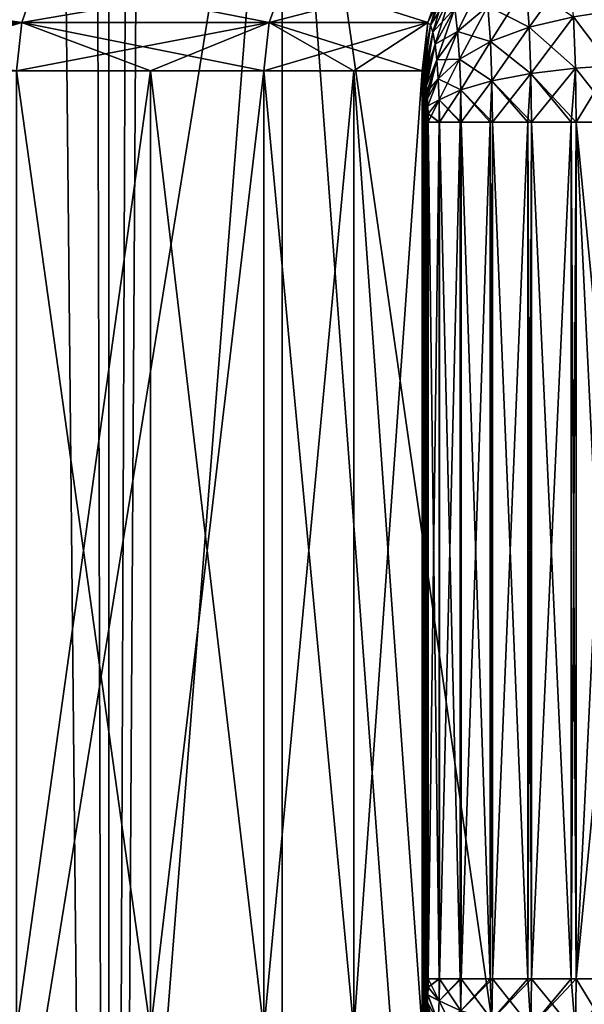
# Model space of a CAD drawing. Header units: metres. Extents: x -24 to 24, y -69 to 184.
# Tile 161 of 256: x 18.09 to 19.17, y -62.07 to -60.18. Entities that reach past the tile are written whole.
import ezdxf

# ---------------------------------------------------------------- set-up
doc = ezdxf.new("R2010")
doc.units = ezdxf.units.M
for name, color, linetype in [('184', 7, 'CONTINUOUS'), ('192', 7, 'CONTINUOUS'), ('270', 7, 'CONTINUOUS'), ('271', 7, 'CONTINUOUS'), ('272', 7, 'CONTINUOUS'), ('273', 7, 'CONTINUOUS'), ('275', 7, 'CONTINUOUS'), ('276', 7, 'CONTINUOUS'), ('277', 7, 'CONTINUOUS'), ('278', 7, 'CONTINUOUS'), ('367', 7, 'CONTINUOUS'), ('369', 7, 'CONTINUOUS'), ('562', 2, 'CONTINUOUS'), ('570', 2, 'CONTINUOUS')]:
    doc.layers.add(name, color=color, linetype=linetype)

msp = doc.modelspace()

# ---------------------------------------------------------------- linework, layer by layer
at = {"layer": '184'}
for points in [[(18.085525, -62.117502, -5.823554), (18.341576, -60.282498, -4.958487), (18.341576, -62.117502, -4.958487)], [(18.085525, -60.282498, -5.823555), (18.341576, -60.282498, -4.958487), (18.085525, -62.117502, -5.823554)], [(18.341576, -62.117502, -4.958487), (18.558218, -60.282498, -4.073394), (18.558218, -62.117502, -4.073393)], [(18.341576, -60.282498, -4.958487), (18.558218, -60.282498, -4.073394), (18.341576, -62.117502, -4.958487)], [(18.558218, -62.117502, -4.073393), (18.730354, -60.282498, -3.189648), (18.730354, -62.117502, -3.189648)], [(18.558218, -60.282498, -4.073394), (18.730354, -60.282498, -3.189648), (18.558218, -62.117502, -4.073393)], [(18.730354, -60.282498, -3.189648), (18.861086, -60.282498, -2.293344), (18.730354, -62.117502, -3.189648)], [(18.861086, -60.282498, -2.293344), (18.861086, -62.117502, -2.293344), (18.730354, -62.117502, -3.189648)], [(18.862915, -60.283685, -2.278253), (18.861086, -62.117502, -2.293344), (18.861086, -60.282498, -2.293344)], [(18.862915, -62.116316, -2.278256), (18.861086, -62.117502, -2.293344), (18.862915, -60.283685, -2.278253)], [(18.864679, -60.287219, -2.263604), (18.862915, -62.116316, -2.278256), (18.862915, -60.283685, -2.278253)], [(18.864679, -62.11278, -2.2636), (18.862915, -62.116316, -2.278256), (18.864679, -60.287219, -2.263604)], [(18.866331, -60.292981, -2.249791), (18.864679, -62.11278, -2.2636), (18.864679, -60.287219, -2.263604)], [(18.866332, -62.107014, -2.249782), (18.864679, -62.11278, -2.2636), (18.866331, -60.292981, -2.249791)], [(18.867841, -60.30084, -2.23709), (18.866332, -62.107014, -2.249782), (18.866331, -60.292981, -2.249791)], [(18.867843, -62.099151, -2.237078), (18.866332, -62.107014, -2.249782), (18.867841, -60.30084, -2.23709)], [(18.869181, -60.310626, -2.22576), (18.867843, -62.099151, -2.237078), (18.867841, -60.30084, -2.23709)], [(18.869183, -62.089358, -2.225745), (18.867843, -62.099151, -2.237078), (18.869181, -60.310626, -2.22576)], [(18.870324, -60.322148, -2.216048), (18.869183, -62.089358, -2.225745), (18.869181, -60.310626, -2.22576)], [(18.870326, -62.077828, -2.216031), (18.869183, -62.089358, -2.225745), (18.870324, -60.322148, -2.216048)], [(18.871246, -60.335177, -2.20818), (18.870326, -62.077828, -2.216031), (18.870324, -60.322148, -2.216048)], [(18.871248, -62.06479, -2.208163), (18.870326, -62.077828, -2.216031), (18.871246, -60.335177, -2.20818)], [(18.871926, -60.349452, -2.202365), (18.871248, -62.06479, -2.208163), (18.871246, -60.335177, -2.20818)], [(18.871927, -62.050507, -2.202352), (18.871248, -62.06479, -2.208163), (18.871926, -60.349452, -2.202365)], [(18.872344, -60.364672, -2.198778), (18.871927, -62.050507, -2.202352), (18.871926, -60.349452, -2.202365)], [(18.872345, -62.035283, -2.19877), (18.871927, -62.050507, -2.202352), (18.872344, -60.364672, -2.198778)], [(18.872486, -60.380439, -2.197564), (18.872345, -62.035283, -2.19877), (18.872344, -60.364672, -2.198778)], [(18.872486, -62.019561, -2.197564), (18.872345, -62.035283, -2.19877), (18.872486, -60.380439, -2.197564)]]:
    msp.add_3dface(points, dxfattribs=at)
at = {"layer": '192'}
for points in [[(18.341576, -62.117502, 4.958487), (18.085525, -60.282498, 5.823554), (18.085525, -62.117502, 5.823555)], [(18.341576, -60.282498, 4.958487), (18.085525, -60.282498, 5.823554), (18.341576, -62.117502, 4.958487)], [(18.558218, -62.117502, 4.073394), (18.341576, -60.282498, 4.958487), (18.341576, -62.117502, 4.958487)], [(18.558218, -60.282498, 4.073393), (18.341576, -60.282498, 4.958487), (18.558218, -62.117502, 4.073394)], [(18.730354, -62.117502, 3.189648), (18.558218, -60.282498, 4.073393), (18.558218, -62.117502, 4.073394)], [(18.730354, -60.282498, 3.189648), (18.558218, -60.282498, 4.073393), (18.730354, -62.117502, 3.189648)], [(18.861086, -62.117502, 2.293344), (18.730354, -60.282498, 3.189648), (18.730354, -62.117502, 3.189648)], [(18.861086, -60.282498, 2.293344), (18.730354, -60.282498, 3.189648), (18.861086, -62.117502, 2.293344)], [(18.862915, -62.116315, 2.278253), (18.861086, -60.282498, 2.293344), (18.861086, -62.117502, 2.293344)], [(18.862915, -60.283684, 2.278256), (18.861086, -60.282498, 2.293344), (18.862915, -62.116315, 2.278253)], [(18.864679, -62.112781, 2.263604), (18.862915, -60.283684, 2.278256), (18.862915, -62.116315, 2.278253)], [(18.864679, -60.28722, 2.2636), (18.862915, -60.283684, 2.278256), (18.864679, -62.112781, 2.263604)], [(18.866331, -62.107019, 2.249791), (18.864679, -60.28722, 2.2636), (18.864679, -62.112781, 2.263604)], [(18.866332, -60.292986, 2.249782), (18.864679, -60.28722, 2.2636), (18.866331, -62.107019, 2.249791)], [(18.867841, -62.09916, 2.23709), (18.866332, -60.292986, 2.249782), (18.866331, -62.107019, 2.249791)], [(18.867843, -60.300849, 2.237078), (18.866332, -60.292986, 2.249782), (18.867841, -62.09916, 2.23709)], [(18.869181, -62.089374, 2.22576), (18.867843, -60.300849, 2.237078), (18.867841, -62.09916, 2.23709)], [(18.869183, -60.310642, 2.225745), (18.867843, -60.300849, 2.237078), (18.869181, -62.089374, 2.22576)], [(18.870324, -62.077852, 2.216048), (18.869183, -60.310642, 2.225745), (18.869181, -62.089374, 2.22576)], [(18.870326, -60.322172, 2.216031), (18.869183, -60.310642, 2.225745), (18.870324, -62.077852, 2.216048)], [(18.871246, -62.064823, 2.20818), (18.870326, -60.322172, 2.216031), (18.870324, -62.077852, 2.216048)], [(18.871248, -60.33521, 2.208163), (18.870326, -60.322172, 2.216031), (18.871246, -62.064823, 2.20818)], [(18.871926, -62.050548, 2.202365), (18.871248, -60.33521, 2.208163), (18.871246, -62.064823, 2.20818)], [(18.871927, -60.349493, 2.202352), (18.871248, -60.33521, 2.208163), (18.871926, -62.050548, 2.202365)], [(18.872344, -62.035328, 2.198778), (18.871927, -60.349493, 2.202352), (18.871926, -62.050548, 2.202365)], [(18.872345, -60.364717, 2.19877), (18.871927, -60.349493, 2.202352), (18.872344, -62.035328, 2.198778)], [(18.872486, -62.019561, 2.197564), (18.872345, -60.364717, 2.19877), (18.872344, -62.035328, 2.198778)], [(18.872486, -60.380439, 2.197564), (18.872345, -60.364717, 2.19877), (18.872486, -62.019561, 2.197564)]]:
    msp.add_3dface(points, dxfattribs=at)
at = {"layer": '270'}
for points in [[(17.487255, -60.102978, -7.53754), (18.095788, -60.190251, -5.826859), (17.458085, -60.190251, -7.524966)], [(18.126024, -60.102978, -5.836595), (18.095788, -60.190251, -5.826859), (17.487255, -60.102978, -7.53754)], [(18.126024, -60.102978, -5.836595), (18.56875, -60.190251, -4.075705), (18.095788, -60.190251, -5.826859)], [(18.599776, -60.102978, -4.082516), (18.56875, -60.190251, -4.075705), (18.126024, -60.102978, -5.836595)], [(18.599776, -60.102978, -4.082516), (18.871789, -60.190252, -2.294645), (18.56875, -60.190251, -4.075705)], [(18.903363, -60.102895, -2.298484), (18.871789, -60.190252, -2.294645), (18.599776, -60.102978, -4.082516)], [(18.095788, -60.190251, -5.826859), (18.085525, -60.282498, -5.823555), (17.458085, -60.190251, -7.524966)], [(18.341576, -60.282498, -4.958487), (18.085525, -60.282498, -5.823555), (18.095788, -60.190251, -5.826859)], [(18.56875, -60.190251, -4.075705), (18.558218, -60.282498, -4.073394), (18.095788, -60.190251, -5.826859)], [(18.558218, -60.282498, -4.073394), (18.341576, -60.282498, -4.958487), (18.095788, -60.190251, -5.826859)], [(18.730354, -60.282498, -3.189648), (18.558218, -60.282498, -4.073394), (18.56875, -60.190251, -4.075705)], [(18.861086, -60.282498, -2.293344), (18.730354, -60.282498, -3.189648), (18.56875, -60.190251, -4.075705)], [(18.871789, -60.190252, -2.294645), (18.861086, -60.282498, -2.293344), (18.56875, -60.190251, -4.075705)]]:
    msp.add_3dface(points, dxfattribs=at)
at = {"layer": '271'}
for points in [[(18.871789, -60.190252, -2.294645), (18.903363, -60.102895, -2.298484), (18.910653, -60.109646, -2.23806)], [(18.876797, -60.194901, -2.253167), (18.871789, -60.190252, -2.294645), (18.910653, -60.109646, -2.23806)], [(18.917538, -60.129854, -2.180111), (18.876797, -60.194901, -2.253167), (18.910653, -60.109646, -2.23806)], [(19.065281, -60.198916, -1.938194), (18.986587, -60.158564, -2.029618), (19.059599, -60.118764, -1.988048)], [(19.065281, -60.198916, -1.938194), (19.059599, -60.118764, -1.988048), (19.150147, -60.178847, -1.905979)], [(18.881516, -60.208772, -2.213535), (18.876797, -60.194901, -2.253167), (18.917538, -60.129854, -2.180111)], [(18.923671, -60.16284, -2.127741), (18.881516, -60.208772, -2.213535), (18.917538, -60.129854, -2.180111)], [(18.885714, -60.231353, -2.177821), (18.881516, -60.208772, -2.213535), (18.923671, -60.16284, -2.127741)], [(18.928741, -60.207038, -2.083902), (18.885714, -60.231353, -2.177821), (18.923671, -60.16284, -2.127741)], [(18.928741, -60.207038, -2.083902), (18.923671, -60.16284, -2.127741), (18.986587, -60.158564, -2.029618)], [(18.991402, -60.226482, -1.987437), (18.928741, -60.207038, -2.083902), (18.986587, -60.158564, -2.029618)], [(18.991402, -60.226482, -1.987437), (18.986587, -60.158564, -2.029618), (19.065281, -60.198916, -1.938194)], [(19.153992, -60.277567, -1.871942), (19.065281, -60.198916, -1.938194), (19.150147, -60.178847, -1.905979)], [(19.208333, -60.170153, -1.895248), (19.22074, -60.272594, -1.858637), (19.150147, -60.178847, -1.905979)], [(19.22074, -60.272594, -1.858637), (19.153992, -60.277567, -1.871942), (19.150147, -60.178847, -1.905979)], [(18.861086, -60.282498, -2.293344), (18.871789, -60.190252, -2.294645), (18.876797, -60.194901, -2.253167)], [(18.862915, -60.283685, -2.278253), (18.861086, -60.282498, -2.293344), (18.876797, -60.194901, -2.253167)], [(18.864679, -60.287219, -2.263604), (18.862915, -60.283685, -2.278253), (18.876797, -60.194901, -2.253167)], [(18.881516, -60.208772, -2.213535), (18.864679, -60.287219, -2.263604), (18.876797, -60.194901, -2.253167)], [(19.068741, -60.287788, -1.907589), (18.991402, -60.226482, -1.987437), (19.065281, -60.198916, -1.938194)], [(19.068741, -60.287788, -1.907589), (19.065281, -60.198916, -1.938194), (19.153992, -60.277567, -1.871942)], [(18.866331, -60.292981, -2.249791), (18.864679, -60.287219, -2.263604), (18.881516, -60.208772, -2.213535)], [(18.885714, -60.231353, -2.177821), (18.866331, -60.292981, -2.249791), (18.881516, -60.208772, -2.213535)], [(18.889184, -60.261569, -2.147968), (18.885714, -60.231353, -2.177821), (18.928741, -60.207038, -2.083902)], [(18.932502, -60.260057, -2.051047), (18.889184, -60.261569, -2.147968), (18.928741, -60.207038, -2.083902)], [(18.932502, -60.260057, -2.051047), (18.928741, -60.207038, -2.083902), (18.991402, -60.226482, -1.987437)], [(18.867841, -60.30084, -2.23709), (18.866331, -60.292981, -2.249791), (18.885714, -60.231353, -2.177821)], [(18.869181, -60.310626, -2.22576), (18.867841, -60.30084, -2.23709), (18.885714, -60.231353, -2.177821)], [(18.889184, -60.261569, -2.147968), (18.869181, -60.310626, -2.22576), (18.885714, -60.231353, -2.177821)], [(18.994337, -60.301827, -1.961531), (18.932502, -60.260057, -2.051047), (18.991402, -60.226482, -1.987437)], [(18.994337, -60.301827, -1.961531), (18.991402, -60.226482, -1.987437), (19.068741, -60.287788, -1.907589)], [(18.891761, -60.297827, -2.125589), (18.889184, -60.261569, -2.147968), (18.932502, -60.260057, -2.051047)], [(18.934797, -60.318926, -2.030852), (18.891761, -60.297827, -2.125589), (18.932502, -60.260057, -2.051047)], [(18.934797, -60.318926, -2.030852), (18.932502, -60.260057, -2.051047), (18.994337, -60.301827, -1.961531)], [(18.870324, -60.322148, -2.216048), (18.869181, -60.310626, -2.22576), (18.889184, -60.261569, -2.147968)], [(18.891761, -60.297827, -2.125589), (18.870324, -60.322148, -2.216048), (18.889184, -60.261569, -2.147968)], [(19.15527, -60.380439, -1.860576), (19.068741, -60.287788, -1.907589), (19.153992, -60.277567, -1.871942)], [(19.22074, -60.272594, -1.858637), (19.234939, -60.380297, -1.845351), (19.153992, -60.277567, -1.871942)], [(19.234939, -60.380297, -1.845351), (19.15527, -60.380439, -1.860576), (19.153992, -60.277567, -1.871942)], [(18.871246, -60.335177, -2.20818), (18.870324, -60.322148, -2.216048), (18.891761, -60.297827, -2.125589)], [(18.871926, -60.349452, -2.202365), (18.871246, -60.335177, -2.20818), (18.891761, -60.297827, -2.125589)], [(18.893337, -60.338162, -2.111808), (18.871926, -60.349452, -2.202365), (18.891761, -60.297827, -2.125589)], [(18.893337, -60.338162, -2.111808), (18.891761, -60.297827, -2.125589), (18.934797, -60.318926, -2.030852)], [(19.069892, -60.380439, -1.897366), (18.994337, -60.301827, -1.961531), (19.068741, -60.287788, -1.907589)], [(19.145798, -60.380439, -1.863535), (19.068741, -60.287788, -1.907589), (19.15527, -60.380439, -1.860576)], [(19.069892, -60.380439, -1.897366), (19.068741, -60.287788, -1.907589), (19.145798, -60.380439, -1.863535)], [(18.995313, -60.380439, -1.952871), (18.934797, -60.318926, -2.030852), (18.994337, -60.301827, -1.961531)], [(19.063072, -60.380439, -1.901392), (18.994337, -60.301827, -1.961531), (19.069892, -60.380439, -1.897366)], [(18.995313, -60.380439, -1.952871), (18.994337, -60.301827, -1.961531), (19.063072, -60.380439, -1.901392)], [(18.935561, -60.380439, -2.024092), (18.893337, -60.338162, -2.111808), (18.934797, -60.318926, -2.030852)], [(18.991039, -60.380439, -1.956963), (18.934797, -60.318926, -2.030852), (18.995313, -60.380439, -1.952871)], [(18.935561, -60.380439, -2.024092), (18.934797, -60.318926, -2.030852), (18.991039, -60.380439, -1.956963)], [(18.872344, -60.364672, -2.198778), (18.871926, -60.349452, -2.202365), (18.893337, -60.338162, -2.111808)], [(18.893865, -60.380439, -2.107184), (18.872344, -60.364672, -2.198778), (18.893337, -60.338162, -2.111808)], [(18.933428, -60.380439, -2.027373), (18.893337, -60.338162, -2.111808), (18.935561, -60.380439, -2.024092)], [(18.893865, -60.380439, -2.107184), (18.893337, -60.338162, -2.111808), (18.933428, -60.380439, -2.027373)], [(18.872486, -60.380439, -2.197564), (18.872344, -60.364672, -2.198778), (18.893216, -60.380439, -2.108981)], [(18.893216, -60.380439, -2.108981), (18.872344, -60.364672, -2.198778), (18.893865, -60.380439, -2.107184)]]:
    msp.add_3dface(points, dxfattribs=at)
at = {"layer": '272'}
for points in [[(18.872486, -62.019561, -2.197564), (18.872486, -60.380439, -2.197564), (18.893216, -60.380439, -2.108981)], [(18.872486, -62.019561, -2.197564), (18.893216, -60.380439, -2.108981), (18.893216, -62.019561, -2.108981)], [(18.893216, -62.019561, -2.108981), (18.893865, -60.380439, -2.107184), (18.893865, -62.019561, -2.107184)], [(18.893216, -60.380439, -2.108981), (18.893865, -60.380439, -2.107184), (18.893216, -62.019561, -2.108981)], [(18.893865, -62.019561, -2.107184), (18.933428, -60.380439, -2.027373), (18.933428, -62.019561, -2.027373)], [(18.893865, -60.380439, -2.107184), (18.933428, -60.380439, -2.027373), (18.893865, -62.019561, -2.107184)], [(18.933428, -62.019561, -2.027373), (18.935561, -60.380439, -2.024092), (18.935562, -62.019561, -2.024092)], [(18.933428, -60.380439, -2.027373), (18.935561, -60.380439, -2.024092), (18.933428, -62.019561, -2.027373)], [(18.935561, -60.380439, -2.024092), (18.991039, -60.380439, -1.956963), (18.935562, -62.019561, -2.024092)], [(18.935562, -62.019561, -2.024092), (18.991039, -60.380439, -1.956963), (18.99104, -62.019561, -1.956963)], [(18.991039, -60.380439, -1.956963), (18.995313, -60.380439, -1.952871), (18.99104, -62.019561, -1.956963)], [(18.99104, -62.019561, -1.956963), (18.995313, -60.380439, -1.952871), (18.995313, -62.019561, -1.95287)], [(18.995313, -62.019561, -1.95287), (19.063072, -60.380439, -1.901392), (19.063072, -62.019561, -1.901392)], [(18.995313, -60.380439, -1.952871), (19.063072, -60.380439, -1.901392), (18.995313, -62.019561, -1.95287)], [(19.063072, -62.019561, -1.901392), (19.069892, -60.380439, -1.897366), (19.069892, -62.019561, -1.897366)], [(19.063072, -60.380439, -1.901392), (19.069892, -60.380439, -1.897366), (19.063072, -62.019561, -1.901392)], [(19.069892, -62.019561, -1.897366), (19.145798, -60.380439, -1.863535), (19.145798, -62.019561, -1.863535)], [(19.069892, -60.380439, -1.897366), (19.145798, -60.380439, -1.863535), (19.069892, -62.019561, -1.897366)], [(19.145798, -62.019561, -1.863535), (19.15527, -60.380439, -1.860576), (19.15527, -62.019561, -1.860576)], [(19.145798, -60.380439, -1.863535), (19.15527, -60.380439, -1.860576), (19.145798, -62.019561, -1.863535)], [(19.15527, -60.380439, -1.860576), (19.234939, -60.380297, -1.845351), (19.15527, -62.019561, -1.860576)], [(19.234939, -60.380297, -1.845351), (19.234939, -61.199934, -1.845351), (19.15527, -62.019561, -1.860576)], [(19.234939, -61.199934, -1.845351), (19.234939, -62.019561, -1.845351), (19.15527, -62.019561, -1.860576)]]:
    msp.add_3dface(points, dxfattribs=at)
at = {"layer": '273'}
for points in [[(18.872345, -62.035283, -2.19877), (18.872486, -62.019561, -2.197564), (18.893337, -62.061847, -2.11181)], [(18.872486, -62.019561, -2.197564), (18.893216, -62.019561, -2.108981), (18.893337, -62.061847, -2.11181)], [(18.893216, -62.019561, -2.108981), (18.893865, -62.019561, -2.107184), (18.893337, -62.061847, -2.11181)], [(18.893337, -62.061847, -2.11181), (18.893865, -62.019561, -2.107184), (18.934796, -62.081087, -2.030855)], [(18.893865, -62.019561, -2.107184), (18.933428, -62.019561, -2.027373), (18.934796, -62.081087, -2.030855)], [(18.933428, -62.019561, -2.027373), (18.935562, -62.019561, -2.024092), (18.934796, -62.081087, -2.030855)], [(18.934796, -62.081087, -2.030855), (18.935562, -62.019561, -2.024092), (18.994336, -62.098189, -1.961534)], [(18.935562, -62.019561, -2.024092), (18.99104, -62.019561, -1.956963), (18.994336, -62.098189, -1.961534)], [(18.99104, -62.019561, -1.956963), (18.995313, -62.019561, -1.95287), (18.994336, -62.098189, -1.961534)], [(18.994336, -62.098189, -1.961534), (18.995313, -62.019561, -1.95287), (19.068741, -62.112232, -1.907594)], [(18.995313, -62.019561, -1.95287), (19.063072, -62.019561, -1.901392), (19.068741, -62.112232, -1.907594)], [(19.063072, -62.019561, -1.901392), (19.069892, -62.019561, -1.897366), (19.068741, -62.112232, -1.907594)], [(19.068741, -62.112232, -1.907594), (19.069892, -62.019561, -1.897366), (19.153991, -62.122455, -1.871947)], [(19.069892, -62.019561, -1.897366), (19.145798, -62.019561, -1.863535), (19.153991, -62.122455, -1.871947)], [(19.145798, -62.019561, -1.863535), (19.15527, -62.019561, -1.860576), (19.153991, -62.122455, -1.871947)], [(19.15527, -62.019561, -1.860576), (19.220751, -62.127313, -1.858615), (19.153991, -62.122455, -1.871947)], [(19.234939, -62.019561, -1.845351), (19.220751, -62.127313, -1.858615), (19.15527, -62.019561, -1.860576)], [(18.871927, -62.050507, -2.202352), (18.872345, -62.035283, -2.19877), (18.893337, -62.061847, -2.11181)], [(18.870326, -62.077828, -2.216031), (18.871248, -62.06479, -2.208163), (18.889183, -62.138438, -2.147973)], [(18.871248, -62.06479, -2.208163), (18.871927, -62.050507, -2.202352), (18.89176, -62.102183, -2.125594)], [(18.889183, -62.138438, -2.147973), (18.871248, -62.06479, -2.208163), (18.89176, -62.102183, -2.125594)], [(18.89176, -62.102183, -2.125594), (18.871927, -62.050507, -2.202352), (18.893337, -62.061847, -2.11181)], [(18.89176, -62.102183, -2.125594), (18.893337, -62.061847, -2.11181), (18.932501, -62.139957, -2.051054)], [(18.932501, -62.139957, -2.051054), (18.893337, -62.061847, -2.11181), (18.934796, -62.081087, -2.030855)]]:
    msp.add_3dface(points, dxfattribs=at)
at = {"layer": '275'}
for points in [[(18.872486, -62.019561, 2.197564), (18.872344, -62.035328, 2.198778), (18.893216, -62.019561, 2.108981)], [(18.893865, -62.019561, 2.107184), (18.872344, -62.035328, 2.198778), (18.893337, -62.061838, 2.111808)], [(18.893216, -62.019561, 2.108981), (18.872344, -62.035328, 2.198778), (18.893865, -62.019561, 2.107184)], [(18.935561, -62.019561, 2.024092), (18.893337, -62.061838, 2.111808), (18.934797, -62.081074, 2.030852)], [(18.933428, -62.019561, 2.027373), (18.893337, -62.061838, 2.111808), (18.935561, -62.019561, 2.024092)], [(18.893865, -62.019561, 2.107184), (18.893337, -62.061838, 2.111808), (18.933428, -62.019561, 2.027373)], [(18.995313, -62.019561, 1.952871), (18.934797, -62.081074, 2.030852), (18.994337, -62.098173, 1.961531)], [(18.991039, -62.019561, 1.956963), (18.934797, -62.081074, 2.030852), (18.995313, -62.019561, 1.952871)], [(18.935561, -62.019561, 2.024092), (18.934797, -62.081074, 2.030852), (18.991039, -62.019561, 1.956963)], [(19.069892, -62.019561, 1.897366), (18.994337, -62.098173, 1.961531), (19.068741, -62.112212, 1.907589)], [(19.063072, -62.019561, 1.901392), (18.994337, -62.098173, 1.961531), (19.069892, -62.019561, 1.897366)], [(18.995313, -62.019561, 1.952871), (18.994337, -62.098173, 1.961531), (19.063072, -62.019561, 1.901392)], [(19.15527, -62.019561, 1.860576), (19.068741, -62.112212, 1.907589), (19.153992, -62.122433, 1.871942)], [(19.145798, -62.019561, 1.863535), (19.068741, -62.112212, 1.907589), (19.15527, -62.019561, 1.860576)], [(19.069892, -62.019561, 1.897366), (19.068741, -62.112212, 1.907589), (19.145798, -62.019561, 1.863535)], [(19.234939, -62.019703, 1.845351), (19.15527, -62.019561, 1.860576), (19.153992, -62.122433, 1.871942)], [(19.22074, -62.127406, 1.858637), (19.234939, -62.019703, 1.845351), (19.153992, -62.122433, 1.871942)], [(18.872344, -62.035328, 2.198778), (18.871926, -62.050548, 2.202365), (18.893337, -62.061838, 2.111808)], [(18.871246, -62.064823, 2.20818), (18.870324, -62.077852, 2.216048), (18.891761, -62.102173, 2.125589)], [(18.871926, -62.050548, 2.202365), (18.871246, -62.064823, 2.20818), (18.891761, -62.102173, 2.125589)], [(18.893337, -62.061838, 2.111808), (18.871926, -62.050548, 2.202365), (18.891761, -62.102173, 2.125589)], [(18.893337, -62.061838, 2.111808), (18.891761, -62.102173, 2.125589), (18.934797, -62.081074, 2.030852)]]:
    msp.add_3dface(points, dxfattribs=at)
at = {"layer": '276'}
for points in [[(18.872486, -60.380439, 2.197564), (18.872486, -62.019561, 2.197564), (18.893216, -62.019561, 2.108981)], [(18.872486, -60.380439, 2.197564), (18.893216, -62.019561, 2.108981), (18.893216, -60.380439, 2.108981)], [(18.893216, -60.380439, 2.108981), (18.893865, -62.019561, 2.107184), (18.893865, -60.380439, 2.107184)], [(18.893216, -62.019561, 2.108981), (18.893865, -62.019561, 2.107184), (18.893216, -60.380439, 2.108981)], [(18.893865, -60.380439, 2.107184), (18.933428, -62.019561, 2.027373), (18.933428, -60.380439, 2.027373)], [(18.893865, -62.019561, 2.107184), (18.933428, -62.019561, 2.027373), (18.893865, -60.380439, 2.107184)], [(18.933428, -60.380439, 2.027373), (18.935561, -62.019561, 2.024092), (18.935562, -60.380439, 2.024092)], [(18.933428, -62.019561, 2.027373), (18.935561, -62.019561, 2.024092), (18.933428, -60.380439, 2.027373)], [(18.935561, -62.019561, 2.024092), (18.991039, -62.019561, 1.956963), (18.935562, -60.380439, 2.024092)], [(18.935562, -60.380439, 2.024092), (18.991039, -62.019561, 1.956963), (18.99104, -60.380439, 1.956963)], [(18.991039, -62.019561, 1.956963), (18.995313, -62.019561, 1.952871), (18.99104, -60.380439, 1.956963)], [(18.99104, -60.380439, 1.956963), (18.995313, -62.019561, 1.952871), (18.995313, -60.380439, 1.95287)], [(18.995313, -60.380439, 1.95287), (19.063072, -62.019561, 1.901392), (19.063072, -60.380439, 1.901392)], [(18.995313, -62.019561, 1.952871), (19.063072, -62.019561, 1.901392), (18.995313, -60.380439, 1.95287)], [(19.063072, -60.380439, 1.901392), (19.069892, -62.019561, 1.897366), (19.069892, -60.380439, 1.897366)], [(19.063072, -62.019561, 1.901392), (19.069892, -62.019561, 1.897366), (19.063072, -60.380439, 1.901392)], [(19.069892, -60.380439, 1.897366), (19.145798, -62.019561, 1.863535), (19.145798, -60.380439, 1.863535)], [(19.069892, -62.019561, 1.897366), (19.145798, -62.019561, 1.863535), (19.069892, -60.380439, 1.897366)], [(19.145798, -60.380439, 1.863535), (19.15527, -62.019561, 1.860576), (19.15527, -60.380439, 1.860576)], [(19.145798, -62.019561, 1.863535), (19.15527, -62.019561, 1.860576), (19.145798, -60.380439, 1.863535)], [(19.234939, -61.200066, 1.845351), (19.234939, -60.380439, 1.845351), (19.15527, -60.380439, 1.860576)], [(19.15527, -62.019561, 1.860576), (19.234939, -62.019703, 1.845351), (19.15527, -60.380439, 1.860576)], [(19.234939, -62.019703, 1.845351), (19.234939, -61.200066, 1.845351), (19.15527, -60.380439, 1.860576)]]:
    msp.add_3dface(points, dxfattribs=at)
at = {"layer": '277'}
for points in [[(19.059597, -60.118748, 1.98806), (19.06528, -60.198894, 1.938205), (19.14383, -60.089771, 1.96145)], [(19.14383, -60.089771, 1.96145), (19.06528, -60.198894, 1.938205), (19.150145, -60.178822, 1.905991)], [(18.871789, -60.190251, 2.294645), (18.876797, -60.194899, 2.253173), (18.903364, -60.102895, 2.298484)], [(18.903364, -60.102895, 2.298484), (18.876797, -60.194899, 2.253173), (18.910652, -60.109644, 2.23807)], [(18.876797, -60.194899, 2.253173), (18.881516, -60.208769, 2.213542), (18.910652, -60.109644, 2.23807)], [(18.910652, -60.109644, 2.23807), (18.881516, -60.208769, 2.213542), (18.917537, -60.129849, 2.180121)], [(18.92367, -60.162833, 2.127749), (18.92874, -60.207028, 2.08391), (18.980091, -60.101927, 2.085918)], [(18.980091, -60.101927, 2.085918), (18.92874, -60.207028, 2.08391), (18.986586, -60.158551, 2.029628)], [(18.986586, -60.158551, 2.029628), (18.991401, -60.226464, 1.987446), (19.059597, -60.118748, 1.98806)], [(19.059597, -60.118748, 1.98806), (18.991401, -60.226464, 1.987446), (19.06528, -60.198894, 1.938205)], [(18.881516, -60.208769, 2.213542), (18.885714, -60.231349, 2.177827), (18.917537, -60.129849, 2.180121)], [(18.917537, -60.129849, 2.180121), (18.885714, -60.231349, 2.177827), (18.92367, -60.162833, 2.127749)], [(18.885714, -60.231349, 2.177827), (18.889183, -60.261562, 2.147973), (18.92367, -60.162833, 2.127749)], [(18.92367, -60.162833, 2.127749), (18.889183, -60.261562, 2.147973), (18.92874, -60.207028, 2.08391)], [(18.92874, -60.207028, 2.08391), (18.932501, -60.260043, 2.051054), (18.986586, -60.158551, 2.029628)], [(18.986586, -60.158551, 2.029628), (18.932501, -60.260043, 2.051054), (18.991401, -60.226464, 1.987446)], [(19.06528, -60.198894, 1.938205), (19.068741, -60.287768, 1.907594), (19.150145, -60.178822, 1.905991)], [(19.150145, -60.178822, 1.905991), (19.068741, -60.287768, 1.907594), (19.153991, -60.277545, 1.871947)], [(19.220751, -60.272687, 1.858615), (19.20835, -60.170298, 1.895178), (19.150145, -60.178822, 1.905991)], [(19.220751, -60.272687, 1.858615), (19.150145, -60.178822, 1.905991), (19.153991, -60.277545, 1.871947)], [(18.861086, -60.282498, 2.293344), (18.862915, -60.283684, 2.278256), (18.871789, -60.190251, 2.294645)], [(18.871789, -60.190251, 2.294645), (18.862915, -60.283684, 2.278256), (18.876797, -60.194899, 2.253173)], [(18.862915, -60.283684, 2.278256), (18.864679, -60.28722, 2.2636), (18.876797, -60.194899, 2.253173)], [(18.876797, -60.194899, 2.253173), (18.864679, -60.28722, 2.2636), (18.881516, -60.208769, 2.213542)], [(18.991401, -60.226464, 1.987446), (18.994336, -60.301811, 1.961534), (19.06528, -60.198894, 1.938205)], [(19.06528, -60.198894, 1.938205), (18.994336, -60.301811, 1.961534), (19.068741, -60.287768, 1.907594)], [(18.864679, -60.28722, 2.2636), (18.866332, -60.292986, 2.249782), (18.881516, -60.208769, 2.213542)], [(18.866332, -60.292986, 2.249782), (18.867843, -60.300849, 2.237078), (18.881516, -60.208769, 2.213542)], [(18.881516, -60.208769, 2.213542), (18.867843, -60.300849, 2.237078), (18.885714, -60.231349, 2.177827)], [(18.889183, -60.261562, 2.147973), (18.89176, -60.297817, 2.125594), (18.92874, -60.207028, 2.08391)], [(18.92874, -60.207028, 2.08391), (18.89176, -60.297817, 2.125594), (18.932501, -60.260043, 2.051054)], [(18.867843, -60.300849, 2.237078), (18.869183, -60.310642, 2.225745), (18.885714, -60.231349, 2.177827)], [(18.885714, -60.231349, 2.177827), (18.869183, -60.310642, 2.225745), (18.889183, -60.261562, 2.147973)], [(18.932501, -60.260043, 2.051054), (18.934796, -60.318913, 2.030855), (18.991401, -60.226464, 1.987446)], [(18.991401, -60.226464, 1.987446), (18.934796, -60.318913, 2.030855), (18.994336, -60.301811, 1.961534)], [(18.89176, -60.297817, 2.125594), (18.893337, -60.338153, 2.11181), (18.932501, -60.260043, 2.051054)], [(18.932501, -60.260043, 2.051054), (18.893337, -60.338153, 2.11181), (18.934796, -60.318913, 2.030855)], [(18.869183, -60.310642, 2.225745), (18.870326, -60.322172, 2.216031), (18.889183, -60.261562, 2.147973)], [(18.870326, -60.322172, 2.216031), (18.871248, -60.33521, 2.208163), (18.889183, -60.261562, 2.147973)], [(18.889183, -60.261562, 2.147973), (18.871248, -60.33521, 2.208163), (18.89176, -60.297817, 2.125594)], [(19.068741, -60.287768, 1.907594), (19.069892, -60.380439, 1.897366), (19.153991, -60.277545, 1.871947)], [(19.069892, -60.380439, 1.897366), (19.145798, -60.380439, 1.863535), (19.153991, -60.277545, 1.871947)], [(19.145798, -60.380439, 1.863535), (19.15527, -60.380439, 1.860576), (19.153991, -60.277545, 1.871947)], [(19.15527, -60.380439, 1.860576), (19.220751, -60.272687, 1.858615), (19.153991, -60.277545, 1.871947)], [(19.234939, -60.380439, 1.845351), (19.220751, -60.272687, 1.858615), (19.15527, -60.380439, 1.860576)], [(18.871248, -60.33521, 2.208163), (18.871927, -60.349493, 2.202352), (18.89176, -60.297817, 2.125594)], [(18.89176, -60.297817, 2.125594), (18.871927, -60.349493, 2.202352), (18.893337, -60.338153, 2.11181)], [(18.994336, -60.301811, 1.961534), (18.995313, -60.380439, 1.95287), (19.068741, -60.287768, 1.907594)], [(18.995313, -60.380439, 1.95287), (19.063072, -60.380439, 1.901392), (19.068741, -60.287768, 1.907594)], [(19.063072, -60.380439, 1.901392), (19.069892, -60.380439, 1.897366), (19.068741, -60.287768, 1.907594)], [(18.934796, -60.318913, 2.030855), (18.935562, -60.380439, 2.024092), (18.994336, -60.301811, 1.961534)], [(18.935562, -60.380439, 2.024092), (18.99104, -60.380439, 1.956963), (18.994336, -60.301811, 1.961534)], [(18.99104, -60.380439, 1.956963), (18.995313, -60.380439, 1.95287), (18.994336, -60.301811, 1.961534)], [(18.893337, -60.338153, 2.11181), (18.893865, -60.380439, 2.107184), (18.934796, -60.318913, 2.030855)], [(18.893865, -60.380439, 2.107184), (18.933428, -60.380439, 2.027373), (18.934796, -60.318913, 2.030855)], [(18.933428, -60.380439, 2.027373), (18.935562, -60.380439, 2.024092), (18.934796, -60.318913, 2.030855)], [(18.871927, -60.349493, 2.202352), (18.872345, -60.364717, 2.19877), (18.893337, -60.338153, 2.11181)], [(18.872345, -60.364717, 2.19877), (18.872486, -60.380439, 2.197564), (18.893337, -60.338153, 2.11181)], [(18.872486, -60.380439, 2.197564), (18.893216, -60.380439, 2.108981), (18.893337, -60.338153, 2.11181)], [(18.893216, -60.380439, 2.108981), (18.893865, -60.380439, 2.107184), (18.893337, -60.338153, 2.11181)]]:
    msp.add_3dface(points, dxfattribs=at)
at = {"layer": '278'}
for points in [[(18.126024, -60.102978, 5.836595), (17.458085, -60.190251, 7.524965), (18.095788, -60.190251, 5.826859)], [(17.487256, -60.102978, 7.537538), (17.458085, -60.190251, 7.524965), (18.126024, -60.102978, 5.836595)], [(18.599776, -60.102978, 4.082515), (18.095788, -60.190251, 5.826859), (18.56875, -60.190251, 4.075705)], [(18.126024, -60.102978, 5.836595), (18.095788, -60.190251, 5.826859), (18.599776, -60.102978, 4.082515)], [(18.903364, -60.102895, 2.298484), (18.599776, -60.102978, 4.082515), (18.56875, -60.190251, 4.075705)], [(18.871789, -60.190251, 2.294645), (18.903364, -60.102895, 2.298484), (18.56875, -60.190251, 4.075705)], [(17.458085, -60.190251, 7.524965), (17.448184, -60.282498, 7.520697), (18.095788, -60.190251, 5.826859)], [(17.448184, -60.282498, 7.520697), (17.786152, -60.282498, 6.682275), (18.095788, -60.190251, 5.826859)], [(17.786152, -60.282498, 6.682275), (18.085525, -60.282498, 5.823554), (18.095788, -60.190251, 5.826859)], [(18.095788, -60.190251, 5.826859), (18.085525, -60.282498, 5.823554), (18.56875, -60.190251, 4.075705)], [(18.085525, -60.282498, 5.823554), (18.341576, -60.282498, 4.958487), (18.56875, -60.190251, 4.075705)], [(18.341576, -60.282498, 4.958487), (18.558218, -60.282498, 4.073393), (18.56875, -60.190251, 4.075705)], [(18.558218, -60.282498, 4.073393), (18.871789, -60.190251, 2.294645), (18.56875, -60.190251, 4.075705)], [(18.558218, -60.282498, 4.073393), (18.730354, -60.282498, 3.189648), (18.871789, -60.190251, 2.294645)], [(18.730354, -60.282498, 3.189648), (18.861086, -60.282498, 2.293344), (18.871789, -60.190251, 2.294645)]]:
    msp.add_3dface(points, dxfattribs=at)
at = {"layer": '367'}
for points in [[(18.261983, 145.2, -15.955014), (16.758269, -68.3, -17.527775), (16.758269, 145.2, -17.527775)], [(18.261983, -68.3, -15.955014), (16.758269, -68.3, -17.527775), (18.261983, 145.2, -15.955014)], [(19.618662, 145.2, -14.253792), (18.261983, -68.3, -15.955014), (18.261983, 145.2, -15.955014)], [(19.618662, -68.3, -14.253792), (18.261983, -68.3, -15.955014), (19.618662, 145.2, -14.253792)]]:
    msp.add_3dface(points, dxfattribs=at)
at = {"layer": '369'}
for points in [[(18.809153, 72.919451, 15.306151), (19.618662, -68.3, 14.253792), (19.589558, 74.258796, 14.293765)], [(17.899708, 71.664852, 16.360408), (18.261983, -68.3, 15.955014), (18.809153, 72.919451, 15.306151)], [(18.261983, -68.3, 15.955014), (19.618662, -68.3, 14.253792), (18.809153, 72.919451, 15.306151)], [(16.877375, 70.528136, 17.413119), (18.261983, -68.3, 15.955014), (17.899708, 71.664852, 16.360408)], [(16.758269, -68.3, 17.527775), (18.261983, -68.3, 15.955014), (16.877375, 70.528136, 17.413119)]]:
    msp.add_3dface(points, dxfattribs=at)
at = {"layer": '562'}
for points in [[(18.593727, -67.8, -14.041486), (17.218875, -59.3, -15.697141), (17.925563, -67.8, -14.885033)], [(18.593717, -59.3, -14.041497), (17.218875, -59.3, -15.697141), (18.593727, -67.8, -14.041486)], [(19.222493, -67.8, -13.167602), (18.593717, -59.3, -14.041497), (18.593727, -67.8, -14.041486)], [(19.81002, -67.8, -12.265933), (18.593717, -59.3, -14.041497), (19.222493, -67.8, -13.167602)], [(19.810024, -59.3, -12.265927), (18.593717, -59.3, -14.041497), (19.81002, -67.8, -12.265933)]]:
    msp.add_3dface(points, dxfattribs=at)
at = {"layer": '570'}
for points in [[(17.218872, -67.8, 15.697147), (18.593717, -59.3, 14.041497), (17.925563, -67.8, 14.885033)], [(17.218875, -59.3, 15.697141), (18.593717, -59.3, 14.041497), (17.218872, -67.8, 15.697147)], [(17.925563, -67.8, 14.885033), (18.593717, -59.3, 14.041497), (18.593727, -67.8, 14.041486)], [(18.593717, -59.3, 14.041497), (19.810024, -59.3, 12.265927), (18.593727, -67.8, 14.041486)], [(18.593727, -67.8, 14.041486), (19.810024, -59.3, 12.265927), (19.222493, -67.8, 13.167602)]]:
    msp.add_3dface(points, dxfattribs=at)

doc.saveas('drawing.dxf')
